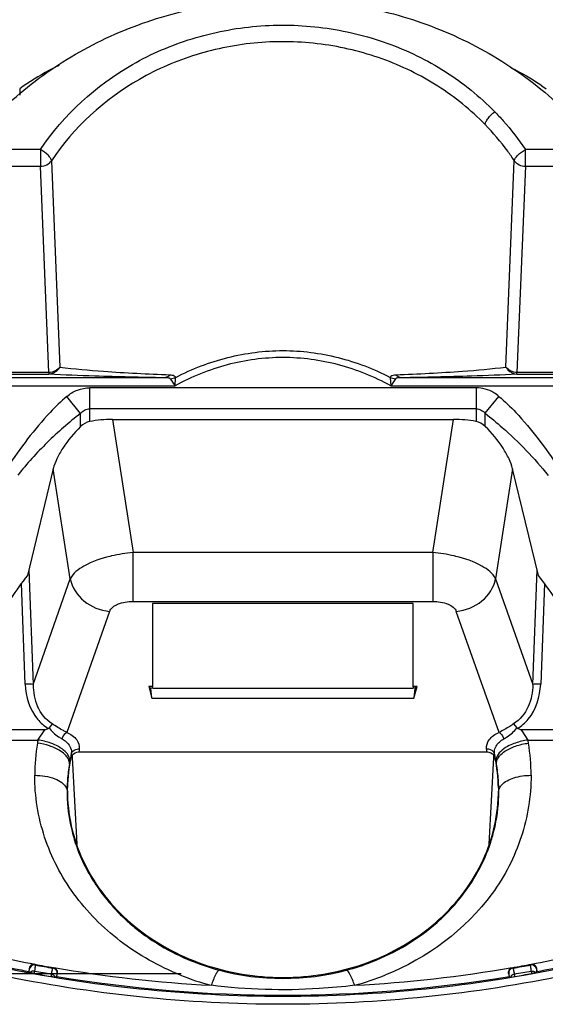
# Model space of a CAD drawing. Header units: inches. Extents: x 0 to 17, y 0 to 11.
# Tile 21 of 104: x 3.266 to 3.521, y 6.978 to 7.457. Entities that reach past the tile are written whole.
import ezdxf

# ---------------------------------------------------------------- set-up
doc = ezdxf.new("R2010")
doc.units = ezdxf.units.IN
doc.header["$LTSCALE"] = 0.935
doc.header["$MEASUREMENT"] = 0
doc.layers.add('1', color=7, linetype='CONTINUOUS')
doc.layers.add('2', color=7, linetype='CONTINUOUS')

msp = doc.modelspace()

# ---------------------------------------------------------------- linework, layer by layer
at = {"layer": '1', "color": 7, "linetype": 'Continuous'}
for p, q in [((3.2657601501, 7.4233666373), (3.2657601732, 7.4201656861)), ((3.2758660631, 7.3937728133), (3.1969826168, 7.3937728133)), ((3.2758660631, 7.3937728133), (3.2758660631, 7.3856553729)), ((3.5118037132, 7.3856553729), (3.5118037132, 7.3937728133)), ((3.5906846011, 7.3937728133), (3.5118037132, 7.3937728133)), ((3.1969826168, 7.3856553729), (3.2758660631, 7.3856553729)), ((3.2799794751, 7.2853827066), (3.2758660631, 7.3856553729)), ((3.2812456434, 7.388340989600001), (3.2853090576, 7.2879935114)), ((3.5023631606, 7.2879948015), (3.5064216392, 7.3883397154)), ((3.5118037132, 7.3856553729), (3.5076903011, 7.2853827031)), ((3.5118037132, 7.3856553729), (3.5906846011, 7.3856553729)), ((3.2799794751, 7.2853827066), (3.1907280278, 7.285382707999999)), ((3.1919627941, 7.2845397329), (3.279979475, 7.2845397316)), ((3.2799794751, 7.2853827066), (3.279979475, 7.2845397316)), ((3.507690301, 7.2845397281), (3.5076903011, 7.2853827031)), ((3.5969405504, 7.2853827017), (3.5076903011, 7.2853827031)), ((3.507690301, 7.2845397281), (3.595705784, 7.284539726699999)), ((3.0884464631, 7.2788668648), (3.3413383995, 7.278866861)), ((3.3361280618, 7.2828032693), (3.0887214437, 7.282803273)), ((3.3413383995, 7.278866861), (3.3416504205, 7.2829847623)), ((3.4460193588, 7.282984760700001), (3.4463313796, 7.278866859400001)), ((3.4486163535, 7.2823407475), (3.4463313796, 7.278866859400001)), ((3.4463313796, 7.278866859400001), (3.6992232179, 7.2788668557)), ((3.6989482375, 7.2828032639), (3.4515417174, 7.2828032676)), ((3.2953690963, 7.2654974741), (3.2887263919, 7.2737499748)), ((3.4877893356, 7.277927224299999), (3.2998788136, 7.2779260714)), ((3.2998788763, 7.261547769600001), (3.2998788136, 7.2779260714)), ((3.4877893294, 7.277927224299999), (3.4877893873, 7.2615488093)), ((3.4922991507, 7.265517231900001), (3.4989423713, 7.2737516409)), ((3.2953687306, 7.2590796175), (3.2953687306, 7.2655059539)), ((3.4877893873, 7.2676985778), (3.2998788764, 7.2676974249)), ((3.4922991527, 7.2590722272), (3.4922991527, 7.2655172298)), ((3.3108773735, 7.2625422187), (3.4767913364, 7.2625430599)), ((3.2820640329, 7.2385501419), (3.2695164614, 7.1866894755)), ((3.5181521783, 7.186691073), (3.5056046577, 7.2385508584)), ((3.2914619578, 7.098120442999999), (3.2913979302, 7.0993121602)), ((3.2937272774, 7.0559834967), (3.2914619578, 7.098120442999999)), ((3.4962088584, 7.098123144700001), (3.4939397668, 7.0559153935)), ((3.4962726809, 7.0993123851), (3.4962087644, 7.098123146)), ((3.2124123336, 6.993078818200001), (3.3442913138, 6.993078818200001))]:
    msp.add_line(p, q, dxfattribs=at)
for centre, radius, start, end in [((3.5365785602, 7.4097758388), 0.2350656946, 212.8284432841, 213.841943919), ((3.4324029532, 7.061012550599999), 0.2057345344, 142.347609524, 146.2082328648), ((3.3546950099, 7.0605882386), 0.2064465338, 33.8013690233, 37.6492262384)]:
    msp.add_arc(centre, radius, start, end, dxfattribs=at)
for centre, major_axis, ratio, start_param, end_param in [((3.3116865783, 7.2465512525), (0.0318377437, -0.0005431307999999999), 0.501974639, 1.6047778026, 1.9592917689), ((3.4759821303, 7.246552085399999), (0.0318377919, 0.0005435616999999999), 0.5019736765, 1.1823097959, 1.5368080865)]:
    msp.add_ellipse(centre, major_axis=major_axis, ratio=ratio, start_param=start_param, end_param=end_param, dxfattribs=at)
for points, knots in [([(3.2539174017, 7.410032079), (3.262670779, 7.4189179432), (3.2822952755, 7.4350247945), (3.3161460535, 7.452956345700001), (3.353337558, 7.464111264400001), (3.3922388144, 7.4681251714), (3.4312066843, 7.464707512), (3.4685963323, 7.4541303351), (3.5027658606, 7.436722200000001), (3.5226824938, 7.4209281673), (3.5315986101, 7.4121811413)], [0, 0, 0, 0, 0.1220845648, 0.2464549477, 0.3726220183, 0.4997740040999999, 0.6269611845, 0.7532290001, 0.8777478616, 1, 1, 1, 1]), ([(3.2758634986, 7.3937740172), (3.287111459, 7.410702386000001), (3.3110454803, 7.4324244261), (3.3494445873, 7.44877853), (3.3810650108, 7.4549389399), (3.41339583, 7.4541609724), (3.444684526, 7.4466993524), (3.4732660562, 7.4328084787), (3.4896684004, 7.4195866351), (3.4968973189, 7.4121827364)], [0, 0, 0, 0, 0.2425257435, 0.3681711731, 0.495646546, 0.6237397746, 0.7512355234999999, 0.8765243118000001, 1, 1, 1, 1]), ([(3.4921910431, 7.4059469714), (3.4852944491, 7.4130275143), (3.4696457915, 7.4256735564), (3.4423680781, 7.4389638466), (3.4125049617, 7.4461031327), (3.381646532, 7.4468474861), (3.3514667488, 7.4409532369), (3.3148103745, 7.4253024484), (3.2919792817, 7.4045222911), (3.2812517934, 7.388337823)], [0, 0, 0, 0, 0.123525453, 0.2488076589, 0.3762573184, 0.50428873, 0.6317127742, 0.7573414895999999, 1, 1, 1, 1]), ([(3.2849723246, 7.4347122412), (3.2833061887, 7.4339045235), (3.2766734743, 7.4305283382), (3.2703146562, 7.4266086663), (3.2657601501, 7.4233666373)], [0, 0, 0, 0, 0.2487988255, 1, 1, 1, 1]), ([(3.5044775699, 7.4338482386), (3.5059855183, 7.4330901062), (3.511990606, 7.4299332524), (3.5177585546, 7.426322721), (3.5219100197, 7.4233671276)], [0, 0, 0, 0, 0.2487952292, 1, 1, 1, 1]), ([(3.4921910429, 7.4059469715), (3.4922450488, 7.4063936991), (3.4926879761, 7.4074413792), (3.4941260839, 7.4096502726), (3.4957060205, 7.4112187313), (3.4968950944, 7.4121809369)], [0, 0, 0, 0, 0.1704447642, 0.4206064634, 1, 1, 1, 1]), ([(3.4968952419, 7.412181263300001), (3.4982867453, 7.4107560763), (3.5036783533, 7.4049771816), (3.5085327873, 7.3986959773), (3.5118038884, 7.3937729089)], [0, 0, 0, 0, 0.2520500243, 1, 1, 1, 1]), ([(3.5064179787, 7.3883378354), (3.5053798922, 7.3899039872), (3.5010595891, 7.3961000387), (3.4961495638, 7.4018828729), (3.4921910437, 7.4059469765)], [0, 0, 0, 0, 0.2487920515, 1, 1, 1, 1]), ([(3.2812518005, 7.388337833), (3.2812009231, 7.3887659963), (3.2806976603, 7.389759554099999), (3.2790237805, 7.3917485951), (3.277207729, 7.3930318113), (3.2758660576, 7.393772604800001)], [0, 0, 0, 0, 0.1655223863, 0.4116565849, 1, 1, 1, 1]), ([(3.5064179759, 7.3883378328), (3.5064683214, 7.3887615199), (3.5069553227, 7.3897625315), (3.5086528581, 7.3917375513), (3.5104582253, 7.3930384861), (3.5118037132, 7.3937728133)], [0, 0, 0, 0, 0.1637396, 0.41175479, 1, 1, 1, 1]), ([(3.2758633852, 7.3856549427), (3.2769221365, 7.385665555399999), (3.279008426, 7.3861380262), (3.2806746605, 7.3875158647), (3.2812456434, 7.388340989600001)], [0, 0, 0, 0, 0.513428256, 1, 1, 1, 1]), ([(3.5064216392, 7.3883397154), (3.506992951, 7.3875157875), (3.5086585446, 7.3861403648), (3.5107429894, 7.3856687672), (3.5118007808, 7.3856581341)], [0, 0, 0, 0, 0.4865998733, 1, 1, 1, 1]), ([(3.3416510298, 7.2829836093), (3.349656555, 7.287169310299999), (3.3666977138, 7.2936727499), (3.3848112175, 7.2960139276), (3.3938348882, 7.2960137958)], [0, 0, 0, 0, 0.5002789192, 1, 1, 1, 1]), ([(3.3938348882, 7.2960137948), (3.4028536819, 7.296013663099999), (3.4209670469, 7.2936740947), (3.4380089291, 7.2871716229), (3.4460187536, 7.282983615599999)], [0, 0, 0, 0, 0.4994509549, 1, 1, 1, 1]), ([(3.2853127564, 7.2879915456), (3.2850713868, 7.287496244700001), (3.2838118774, 7.2857138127), (3.2816010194, 7.284563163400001), (3.2799794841, 7.284539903)], [0, 0, 0, 0, 0.2535954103, 1, 1, 1, 1]), ([(3.2853090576, 7.2879935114), (3.284732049, 7.287190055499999), (3.2830780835, 7.2858545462), (3.2810242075, 7.2853960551), (3.2799821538, 7.2853854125)], [0, 0, 0, 0, 0.4869722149, 1, 1, 1, 1]), ([(3.2853126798, 7.287991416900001), (3.2923774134, 7.2871326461), (3.3102136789, 7.2855683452), (3.3280897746, 7.2846542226), (3.3388620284, 7.284242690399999)], [0, 0, 0, 0, 0.3976530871, 1, 1, 1, 1]), ([(3.4463313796, 7.278866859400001), (3.438346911, 7.283270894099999), (3.4212475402, 7.290193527), (3.3938348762, 7.293859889), (3.3664219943, 7.2901941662), (3.3493228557, 7.283270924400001), (3.3413383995, 7.278866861)], [0, 0, 0, 0, 0.2500255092, 0.5000000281, 0.7499744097, 1, 1, 1, 1]), ([(3.4488076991, 7.2842427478), (3.459619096, 7.2846557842), (3.4774952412, 7.2855704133), (3.4953311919, 7.287137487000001), (3.5023570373, 7.287991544)], [0, 0, 0, 0, 0.6045357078, 1, 1, 1, 1]), ([(3.5023570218, 7.2879915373), (3.5025983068, 7.2874964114), (3.5038584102, 7.285713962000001), (3.5060687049, 7.2845667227), (3.5076902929, 7.284539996)], [0, 0, 0, 0, 0.2535162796, 1, 1, 1, 1]), ([(3.5076932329, 7.285382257), (3.5066502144, 7.285392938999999), (3.5045944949, 7.2858521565), (3.502939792, 7.2871900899), (3.5023631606, 7.2879948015)], [0, 0, 0, 0, 0.513056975, 1, 1, 1, 1]), ([(3.3361275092, 7.282803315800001), (3.3248341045, 7.282992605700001), (3.3061122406, 7.283413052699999), (3.2873985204, 7.284138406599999), (3.2799782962, 7.2845398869)], [0, 0, 0, 0, 0.60316937, 1, 1, 1, 1]), ([(3.338862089, 7.284242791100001), (3.3386773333, 7.2840269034), (3.3379354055, 7.283294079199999), (3.3368897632, 7.282817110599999), (3.3361280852, 7.2828032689)], [0, 0, 0, 0, 0.2716670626, 1, 1, 1, 1]), ([(3.3388620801, 7.284242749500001), (3.3391827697, 7.2842306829), (3.3401662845, 7.284160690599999), (3.3414989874, 7.2836919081), (3.3416504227, 7.282984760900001)], [0, 0, 0, 0, 0.3073627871, 1, 1, 1, 1]), ([(3.4460193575, 7.2829847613), (3.4460741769, 7.2832000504), (3.4464312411, 7.2837431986), (3.447490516, 7.2841351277), (3.448338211, 7.2842288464), (3.4488076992, 7.2842427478)], [0, 0, 0, 0, 0.2059635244, 0.5645467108, 1, 1, 1, 1]), ([(3.4515417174, 7.2828032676), (3.451295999, 7.282807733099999), (3.4502475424, 7.282955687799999), (3.4493271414, 7.2836304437), (3.4488076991, 7.2842427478)], [0, 0, 0, 0, 0.2343432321, 1, 1, 1, 1]), ([(3.5076948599, 7.2845399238), (3.5003153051, 7.2841406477), (3.4816010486, 7.2834139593), (3.4628785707, 7.2829932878), (3.45154384, 7.2828033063)], [0, 0, 0, 0, 0.3946429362, 1, 1, 1, 1]), ([(3.3390534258, 7.282340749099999), (3.3389765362, 7.2824600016), (3.3385934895, 7.2826090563), (3.3376315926, 7.2827758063), (3.3367557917, 7.2827992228), (3.3361280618, 7.2828032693)], [0, 0, 0, 0, 0.141715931, 0.373033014, 1, 1, 1, 1]), ([(3.4515417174, 7.2828032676), (3.4509131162, 7.2827992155), (3.4500368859, 7.2827757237), (3.4490749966, 7.282608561), (3.4486930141, 7.2824596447), (3.4486163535, 7.2823407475)], [0, 0, 0, 0, 0.6278427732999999, 0.858704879, 1, 1, 1, 1]), ([(3.2887263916, 7.2737499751), (3.2858602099, 7.271312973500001), (3.2750427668, 7.260814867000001), (3.2661090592, 7.2485926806), (3.2597835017, 7.23925634)], [0, 0, 0, 0, 0.2501516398, 1, 1, 1, 1]), ([(3.2887263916, 7.2737499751), (3.2902569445, 7.275062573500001), (3.2937962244, 7.2771821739), (3.2978622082, 7.2779260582), (3.2998788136, 7.2779260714)], [0, 0, 0, 0, 0.4999633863, 1, 1, 1, 1]), ([(3.4989423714, 7.273751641), (3.4981720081, 7.2744081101), (3.4949191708, 7.276772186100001), (3.4907938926, 7.277957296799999), (3.4877893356, 7.277927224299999)], [0, 0, 0, 0, 0.2519722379, 1, 1, 1, 1]), ([(3.4989423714, 7.273751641), (3.5017840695, 7.271286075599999), (3.5126545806, 7.2608515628), (3.5215869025, 7.2486108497), (3.5278865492, 7.2392563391)], [0, 0, 0, 0, 0.2501443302, 1, 1, 1, 1]), ([(3.2953687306, 7.2655059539), (3.2897585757, 7.2610440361), (3.2788993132, 7.2516542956), (3.2692349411, 7.2410066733), (3.2648050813, 7.235379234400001)], [0, 0, 0, 0, 0.5002211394, 1, 1, 1, 1]), ([(3.2953691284, 7.2654974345), (3.2959479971, 7.2661125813), (3.2972969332, 7.2672089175), (3.2990160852, 7.2676962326), (3.2998788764, 7.2676974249)], [0, 0, 0, 0, 0.4946980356, 1, 1, 1, 1]), ([(3.4877894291, 7.2676985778), (3.4886502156, 7.2676972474), (3.4903671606, 7.2672189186), (3.4917187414, 7.2661296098), (3.4922991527, 7.2655172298)], [0, 0, 0, 0, 0.5050025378, 1, 1, 1, 1]), ([(3.4922958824, 7.265513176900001), (3.4951052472, 7.2632776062), (3.5060932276, 7.2540758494), (3.5161546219, 7.2437301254), (3.5228613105, 7.235338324)], [0, 0, 0, 0, 0.2504951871, 1, 1, 1, 1]), ([(3.2953691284, 7.259071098), (3.2921397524, 7.2558802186), (3.2879148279, 7.2508050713), (3.2838299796, 7.2436526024), (3.2824740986, 7.2401941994), (3.2820640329, 7.2385501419)], [0, 0, 0, 0, 0.55189406, 0.7940161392, 1, 1, 1, 1]), ([(3.5056046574, 7.2385508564), (3.5051938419, 7.2401977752), (3.5038304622, 7.2436619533), (3.4997295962, 7.250828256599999), (3.4954912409, 7.2559150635), (3.4922510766, 7.2591128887)], [0, 0, 0, 0, 0.2058349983, 0.4479430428, 1, 1, 1, 1])]:
    msp.add_open_spline(points, degree=3, knots=knots, dxfattribs=at)
for points in [[(3.3390534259, 7.282340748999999), (3.3399439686, 7.2823896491), (3.3408393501, 7.282613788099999), (3.3416504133, 7.2829847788)], [(3.4460193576, 7.2829847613), (3.4468295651, 7.2826119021), (3.4477258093, 7.2823896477), (3.4486163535, 7.2823407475)], [(3.2998788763, 7.261547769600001), (3.2981933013, 7.261231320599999), (3.2965884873, 7.260277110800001), (3.2953691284, 7.259071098)], [(3.4922510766, 7.2591128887), (3.4910454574, 7.2603035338), (3.489454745, 7.2612361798), (3.4877893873, 7.2615488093)]]:
    msp.add_open_spline(points, degree=3, dxfattribs=at)
at = {"layer": '2', "color": 7, "linetype": 'Continuous'}
for p, q in [((3.3108773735, 7.2625422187), (3.3209194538, 7.1977793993)), ((3.4667491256, 7.1977793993), (3.4767913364, 7.2625430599)), ((3.2903731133, 7.1849636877), (3.2820640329, 7.2385501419)), ((3.5056046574, 7.2385508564), (3.4972954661, 7.1849636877)), ((3.3209194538, 7.1739989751), (3.3209194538, 7.1977793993)), ((3.4667491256, 7.1977793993), (3.3209194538, 7.1977793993)), ((3.4667491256, 7.1977793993), (3.4667491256, 7.1739989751)), ((3.2701454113, 7.1893439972), (3.2722487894, 7.133569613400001)), ((3.51541979, 7.133569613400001), (3.5175232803, 7.1893469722)), ((3.2684304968, 7.1337851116), (3.2665824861, 7.1827880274)), ((3.2722487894, 7.133569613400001), (3.2903731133, 7.1849636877)), ((3.4972954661, 7.1849636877), (3.51541979, 7.133569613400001)), ((3.521086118, 7.182789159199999), (3.5192380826, 7.1337851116)), ((3.3209194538, 7.1739989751), (3.4667491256, 7.1739989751)), ((3.3094645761, 7.169193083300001), (3.2887034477, 7.1103219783)), ((3.3304534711, 7.1729904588), (3.3304534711, 7.1326250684)), ((3.4572151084, 7.1729904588), (3.3304534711, 7.1729904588)), ((3.4572151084, 7.1326250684), (3.4572151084, 7.1729904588)), ((3.4989694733, 7.1103096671), (3.4782040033, 7.169193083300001)), ((3.3285451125, 7.1326250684), (3.3301330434, 7.1269240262)), ((3.3296248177, 7.1317006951), (3.3285451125, 7.1326250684)), ((3.3304534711, 7.1326250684), (3.3285451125, 7.1326250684)), ((3.3301330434, 7.1269240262), (3.3296248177, 7.1317006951)), ((3.3304534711, 7.1326250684), (3.3299894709, 7.1318822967)), ((3.3304534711, 7.131875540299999), (3.4572151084, 7.131875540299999)), ((3.4591234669, 7.1326250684), (3.4572151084, 7.1326250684)), ((3.4576791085, 7.1318822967), (3.4572151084, 7.1326250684)), ((3.457535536, 7.1269240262), (3.4591234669, 7.1326250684)), ((3.4580437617, 7.1317006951), (3.457535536, 7.1269240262)), ((3.4591234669, 7.1326250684), (3.4580437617, 7.1317006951)), ((3.3301330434, 7.1269240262), (3.457535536, 7.1269240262)), ((3.2780141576, 7.1115145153), (3.1749366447, 7.1115145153)), ((3.2746316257, 7.1066356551), (3.2780141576, 7.1115145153)), ((3.2816440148, 7.1145507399), (3.2800439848, 7.1125601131)), ((3.5060251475, 7.1145510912), (3.5076253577, 7.1125603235)), ((3.5096566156, 7.1115145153), (3.5079784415, 7.1122721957)), ((3.6127319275, 7.1115145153), (3.5096566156, 7.1115145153)), ((3.1749366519, 7.1066356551), (3.2746316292, 7.1066356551)), ((3.5103383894, 7.110572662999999), (3.5130388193, 7.1066356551)), ((3.5130388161, 7.1066356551), (3.6127319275, 7.1066356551)), ((3.2930168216, 7.1020778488), (3.2942951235, 7.102357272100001)), ((3.2908342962, 7.0993583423), (3.2908956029, 7.0997692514)), ((3.2945399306, 7.100884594), (3.4931306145, 7.100884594)), ((3.4960618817, 7.1011176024), (3.4967751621, 7.0997685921)), ((3.4976478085, 7.0977651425), (3.4975066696, 7.096221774)), ((3.4980292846, 7.098753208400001), (3.4976478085, 7.0977651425)), ((3.2884723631, 7.0831681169), (3.2887970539, 7.081909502)), ((3.2889817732, 7.081946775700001), (3.2890059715, 7.083506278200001)), ((3.4986749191, 7.083450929), (3.4986812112, 7.081777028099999)), ((3.2887975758, 7.0819095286), (3.2889814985, 7.0819132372)), ((3.4986906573, 7.081912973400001), (3.4988729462, 7.081909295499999)), ((3.2732642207, 6.9972313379), (3.2728371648, 6.997266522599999)), ((3.2732642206, 6.997231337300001), (3.2730632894, 6.997520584)), ((3.2822844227, 6.9958733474), (3.2820157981, 6.9956840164)), ((3.5056544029, 6.9956830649), (3.5053856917, 6.9958722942)), ((3.5148332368, 6.997265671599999), (3.5144059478, 6.9972304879)), ((3.5146082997, 6.9975219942), (3.5144059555, 6.9972304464)), ((3.2703383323, 6.9955688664), (3.2701582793, 6.9941008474)), ((3.2701582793, 6.9941008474), (3.2704502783, 6.993678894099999)), ((3.2705113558, 6.9953197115), (3.2703383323, 6.9955688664)), ((3.2708216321, 6.9935046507), (3.2704455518, 6.9936588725)), ((3.2704504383, 6.9936791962), (3.2705112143, 6.9953183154)), ((3.2724210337, 6.9931466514), (3.2708264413, 6.993524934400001)), ((3.2728999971, 6.9930682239), (3.2730460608, 6.994278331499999)), ((3.2812079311, 6.9928353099), (3.2809301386, 6.991648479)), ((3.2830346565, 6.9913664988), (3.2809301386, 6.991648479)), ((3.2834334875, 6.9913553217), (3.2830273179, 6.9913398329)), ((3.2839458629, 6.992942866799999), (3.283440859, 6.9913824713)), ((3.2834409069, 6.991382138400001), (3.2838316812, 6.991658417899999)), ((3.2838316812, 6.991658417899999), (3.2841654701, 6.9930987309)), ((3.2841654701, 6.9930987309), (3.2839462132, 6.9929442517)), ((3.5037240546, 6.9929428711), (3.5035047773, 6.9930973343)), ((3.5035047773, 6.9930973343), (3.5038386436, 6.9916575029)), ((3.5042295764, 6.991381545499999), (3.5037243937, 6.9929415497)), ((3.5038386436, 6.9916575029), (3.5042295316, 6.9913811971)), ((3.5046432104, 6.991339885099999), (3.5042368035, 6.9913553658)), ((3.5046360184, 6.991365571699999), (3.5067407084, 6.991647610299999)), ((3.5067407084, 6.991647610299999), (3.5064627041, 6.992834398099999)), ((3.5146245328, 6.994277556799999), (3.5147708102, 6.9930674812)), ((3.5168441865, 6.9935242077), (3.5152553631, 6.9931453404)), ((3.5172247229, 6.9936588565), (3.5168488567, 6.9935047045)), ((3.5173317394, 6.9955684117), (3.5171587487, 6.9953192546)), ((3.5171588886, 6.995317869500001), (3.5172199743, 6.9936784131)), ((3.5172201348, 6.9936781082), (3.5175121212, 6.9941001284)), ((3.5175121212, 6.9941001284), (3.5173317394, 6.9955684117))]:
    msp.add_line(p, q, dxfattribs=at)
for points in [[(3.279693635, 7.1122663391), (3.2798265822, 7.1123413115), (3.2799450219, 7.112440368), (3.2800441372, 7.1125595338)], [(3.5076253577, 7.1125603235), (3.507723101, 7.112442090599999), (3.5078416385, 7.1123430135), (3.5079759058, 7.1122669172)], [(3.2730632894, 6.997520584), (3.2729202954, 6.997542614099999), (3.2727776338, 6.997555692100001), (3.2726258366, 6.9975599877)], [(3.2728999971, 6.9930682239), (3.2727575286, 6.993093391), (3.272623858, 6.9931159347), (3.2724210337, 6.9931466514)], [(3.2841654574, 6.993098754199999), (3.2841842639, 6.9932037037), (3.2841985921, 6.993311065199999), (3.2842120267, 6.9934999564)], [(3.5034581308, 6.9934986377), (3.5034716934, 6.993308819), (3.5034860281, 6.9932017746), (3.5035047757, 6.9930973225)], [(3.5152553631, 6.9931453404), (3.5150469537, 6.9931147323), (3.5149132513, 6.9930925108), (3.5147708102, 6.9930674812)]]:
    msp.add_lwpolyline(points, dxfattribs=at)
for centre, radius, start, end in [((3.3271289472, 7.1236143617), 0.0744245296, 94.78594674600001, 102.9323692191), ((3.4605408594, 7.1236217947), 0.0744170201, 77.0752993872, 85.2145173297), ((3.325828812, 7.1295394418), 0.0683587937, 102.9817204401, 103.6924948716), ((3.4618351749, 7.1295219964), 0.0683768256, 76.3072429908, 77.0265511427), ((3.3333513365, 7.1299092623), 0.0038980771, 149.591891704, 151.1841908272), ((3.4543172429, 7.1299092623), 0.0038980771, 28.8158091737, 30.4081082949), ((3.2300513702, 7.2212449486), 0.1197526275, 293.6099659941, 294.4903570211), ((3.6215284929, 7.1917798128), 0.1376874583, 215.6585009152, 216.1423418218), ((3.3685623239, 7.0893527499), 0.0955074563, 169.5743935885, 170.1369938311), ((3.4191277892, 7.0893606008), 0.0954866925, 9.8667775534, 10.4231088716), ((3.3686044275, 7.0893914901), 0.09554365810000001, 170.5257604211, 179.9551788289), ((3.3684987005, 7.0893638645), 0.09544286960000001, 170.1370251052, 170.4989293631), ((3.2946160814, 7.0979227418), 0.0044461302, 88.33114597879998, 94.1396767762), ((3.3691465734, 7.091291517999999), 0.0752208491, 171.5330167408, 172.6730757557), ((3.4185110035, 7.0912924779), 0.0752335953, 8.0846367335, 8.4648799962), ((3.4185912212, 7.0913038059), 0.0751525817, 7.324171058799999, 8.0846870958), ((3.4191874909, 7.0893710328), 0.0954260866, 9.4979650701, 9.8667491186), ((3.4190391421, 7.0893926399), 0.09556990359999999, 0.0439528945, 9.470487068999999), ((3.368028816, 7.0818868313), 0.0790480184, 168.1812550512, 178.8258317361), ((3.3894993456, 7.0775228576), 0.1010804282, 167.9724563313, 169.3397906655), ((3.3897227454, 7.0774755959), 0.1013087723, 167.5105131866, 167.9726419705), ((3.3691547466, 7.087882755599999), 0.0791566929, 171.6642818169, 172.5972112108), ((3.3892461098, 7.077580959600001), 0.10082063, 167.286999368, 167.5103955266), ((3.2855922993, 7.1006027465), 0.0053683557, 351.0612083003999, 0.09724624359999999), ((3.4185070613, 7.0878844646), 0.0791651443, 7.811579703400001, 8.6342431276), ((3.3973373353, 7.0774083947), 0.1019207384, 11.308496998, 12.6731069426), ((3.4185880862, 7.087895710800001), 0.0790833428, 7.4001446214, 7.8114859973), ((3.4192114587, 7.0818331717), 0.0794799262, 1.1662952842, 11.795147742), ((3.3971085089, 7.077363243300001), 0.1021539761, 10.6383298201, 11.3081626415), ((3.3679543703, 7.081581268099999), 0.0791562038, 170.2726413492, 173.0504524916), ((3.3685197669, 7.081484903), 0.07972976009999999, 169.9650585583, 170.2729742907), ((3.3685819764, 7.081473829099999), 0.0797929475, 169.3493496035, 169.965012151), ((3.4191279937, 7.0814853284), 0.0797519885, 9.724011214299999, 10.6482134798), ((3.4197198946, 7.0815864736), 0.0791515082, 6.936070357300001, 9.7242184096), ((3.3686995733, 7.0815286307), 0.0799032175, 175.8264598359, 178.5744281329), ((3.3680368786, 7.081574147), 0.0792389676, 173.0525598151, 175.8244108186), ((3.4196102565, 7.0815760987), 0.0792615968, 4.1527611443, 6.933944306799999), ((3.4189172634, 7.0815286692), 0.07995620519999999, 1.3945586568, 4.1506982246), ((3.3694952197, 7.0815062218), 0.0806991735, 178.5725934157, 179.713659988), ((3.4181073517, 7.081506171), 0.08076642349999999, 0.2859720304, 1.3965198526), ((3.3682913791, 7.0815983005), 0.0794949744, 179.7756909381, 182.7053681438), ((3.3685099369, 7.0816246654), 0.07971453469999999, 182.7168823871, 194.1860316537), ((3.366762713, 7.0819509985), 0.07778094, 180.0031106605, 182.9911031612), ((3.4190221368, 7.081642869), 0.0798529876, 344.4541482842, 357.2849490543), ((3.4215995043, 7.0817808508), 0.0770923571, 357.1064584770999, 359.9970628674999), ((3.4194184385, 7.0815974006), 0.07945498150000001, 357.304163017, 0.2249130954), ((3.3683515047, 7.0816134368), 0.079558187, 194.2061540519, 197.1271678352), ((3.3712171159, 7.0825677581), 0.0825777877, 197.1744160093, 206.0756735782), ((3.4192535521, 7.0816110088), 0.0796215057, 341.9296119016, 344.4316053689), ((3.3742133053, 7.0839849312), 0.0858919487, 206.0462735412, 209.4879145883), ((3.3759805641, 7.0849885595), 0.0879243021, 209.4903272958, 213.31188146), ((3.3770687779, 7.085690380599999), 0.0892191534, 213.3047303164, 213.9829814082), ((3.3780154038, 7.086338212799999), 0.090366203, 213.9880990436, 216.952202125), ((3.3796750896, 7.0875916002), 0.0924459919, 216.9546260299, 220.2614049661), ((3.3827963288, 7.09030664), 0.0965825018, 220.2938402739, 228.0883291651), ((3.404867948, 7.0903442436), 0.09662005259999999, 311.4661729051, 314.6375187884), ((3.3845070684, 7.092136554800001), 0.09908703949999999, 228.0589914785, 229.3963973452), ((3.385013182, 7.0927314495), 0.0998680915, 229.3980689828, 232.1503771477), ((3.3935860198, 7.641828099), 0.6553785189, 257.8072684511, 259.4054104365), ((3.3940299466, 7.6419157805), 0.6554745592, 280.6165830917, 282.195779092), ((3.39358473, 7.6457661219), 0.6632508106, 257.9543176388, 259.2750492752), ((3.394797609, 7.650323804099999), 0.664004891, 259.437161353, 260.2451692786), ((3.3944264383, 7.657010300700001), 0.6708118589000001, 259.5940700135, 260.3532367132), ((3.3943337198, 7.6459658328), 0.6595813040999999, 260.2209826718, 266.9227724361), ((3.3933945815, 7.6454038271), 0.6590156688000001, 273.0746046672, 279.7822036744), ((3.3903145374, 7.6645523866), 0.6784610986, 279.7640224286, 280.5730456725), ((3.3933801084, 7.656176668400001), 0.6699681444, 279.6471977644, 280.4073188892), ((3.3940259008, 7.6458793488), 0.6633742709, 280.7281876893, 282.0487111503), ((3.3921989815, 7.644405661), 0.6621726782, 259.6207382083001, 260.3263638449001), ((3.3943036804, 7.656309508), 0.6730442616, 259.6207624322, 260.3263358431), ((3.3938407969, 7.651435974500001), 0.6688850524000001, 260.5338127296, 279.4652356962), ((3.3926549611, 7.1138271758), 0.1309126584, 248.1525697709, 255.0696537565), ((3.3937583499, 7.1164281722), 0.1337509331, 285.1625077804, 291.9535880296), ((3.3935287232, 7.6553291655), 0.6720516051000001, 279.67410045, 280.3807146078), ((3.395450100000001, 7.6444635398), 0.662234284, 279.6746379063, 280.3801964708)]:
    msp.add_arc(centre, radius, start, end, dxfattribs=at)
for points, knots in [([(3.3096475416, 7.1959554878), (3.3052816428, 7.194891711), (3.2982222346, 7.1925257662), (3.2916355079, 7.1877317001), (3.2903731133, 7.1849636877)], [0, 0, 0, 0, 0.5962946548, 1, 1, 1, 1]), ([(3.4972954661, 7.1849636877), (3.4960330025, 7.1877316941), (3.4894463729, 7.1925258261), (3.4823868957, 7.1948916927), (3.4780210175, 7.1959554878)], [0, 0, 0, 0, 0.403708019, 1, 1, 1, 1]), ([(3.2903731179, 7.184963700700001), (3.2911833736, 7.1808513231), (3.2963841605, 7.1729394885), (3.3049986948, 7.169620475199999), (3.3094645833, 7.169193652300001)], [0, 0, 0, 0, 0.4830139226, 1, 1, 1, 1]), ([(3.4782039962, 7.169193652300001), (3.4826698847, 7.169620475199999), (3.4912844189, 7.1729394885), (3.4964852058, 7.1808513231), (3.4972954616, 7.184963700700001)], [0, 0, 0, 0, 0.5169860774, 1, 1, 1, 1]), ([(3.3094645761, 7.169193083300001), (3.310055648, 7.1708432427), (3.3141636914, 7.17348267), (3.3183830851, 7.1739905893), (3.3209194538, 7.1739989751)], [0, 0, 0, 0, 0.408659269, 1, 1, 1, 1]), ([(3.4667491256, 7.1739989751), (3.4692852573, 7.173995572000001), (3.4735131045, 7.173484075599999), (3.4776010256, 7.1708391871), (3.4782040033, 7.169193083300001)], [0, 0, 0, 0, 0.5912837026, 1, 1, 1, 1]), ([(3.2722487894, 7.133569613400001), (3.2718194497, 7.1337606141), (3.270494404, 7.133776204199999), (3.2692378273, 7.133815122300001), (3.2684304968, 7.1337851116)], [0, 0, 0, 0, 0.3677490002, 1, 1, 1, 1]), ([(3.51541979, 7.133569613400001), (3.5153622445, 7.1299238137), (3.5140663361, 7.122532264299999), (3.5091437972, 7.1164528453), (3.5060251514, 7.1145510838)], [0, 0, 0, 0, 0.4995543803, 1, 1, 1, 1]), ([(3.5192380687, 7.1337851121), (3.5184307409, 7.133815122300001), (3.5171741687, 7.133776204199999), (3.5158491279, 7.133760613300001), (3.51541979, 7.133569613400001)], [0, 0, 0, 0, 0.632251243, 1, 1, 1, 1]), ([(3.2800439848, 7.1125601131), (3.2812678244, 7.110840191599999), (3.2833958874, 7.1089465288), (3.2857665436, 7.1075454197), (3.2863237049, 7.1072139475)], [0, 0, 0, 0, 0.7650388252, 1, 1, 1, 1]), ([(3.2887034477, 7.1103219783), (3.28815118, 7.1106167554), (3.285718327, 7.1118823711), (3.2833321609, 7.1132713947), (3.281644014, 7.1145507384)], [0, 0, 0, 0, 0.2281254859, 1, 1, 1, 1]), ([(3.5060251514, 7.1145510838), (3.5054448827, 7.1141080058), (3.5032145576, 7.112497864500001), (3.5007459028, 7.1112676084), (3.4989654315, 7.110321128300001)], [0, 0, 0, 0, 0.2658254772, 1, 1, 1, 1]), ([(3.5013455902, 7.1072130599), (3.5019027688, 7.107544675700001), (3.5042735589, 7.108946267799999), (3.5064016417, 7.110840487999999), (3.5076253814, 7.112560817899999)], [0, 0, 0, 0, 0.2349622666, 1, 1, 1, 1]), ([(3.2887034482, 7.110321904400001), (3.2884484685, 7.1101829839), (3.2873759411, 7.109395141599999), (3.2866527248, 7.1081908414), (3.2863237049, 7.1072139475)], [0, 0, 0, 0, 0.219779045, 1, 1, 1, 1]), ([(3.2863237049, 7.1072139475), (3.2870381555, 7.1068138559), (3.2893070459, 7.105282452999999), (3.2909578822, 7.1025501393), (3.2909606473, 7.100611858)], [0, 0, 0, 0, 0.2969928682, 1, 1, 1, 1]), ([(3.2887035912, 7.1103219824), (3.2905273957, 7.109471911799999), (3.2936556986, 7.1075521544), (3.2949659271, 7.1038457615), (3.2947458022, 7.1023669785)], [0, 0, 0, 0, 0.5737194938, 1, 1, 1, 1]), ([(3.4929250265, 7.102367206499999), (3.4927372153, 7.1038506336), (3.4939821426, 7.107552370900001), (3.4971417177, 7.1094704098), (3.4989694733, 7.1103096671)], [0, 0, 0, 0, 0.4264279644, 1, 1, 1, 1]), ([(3.4969646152, 7.1022914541), (3.4971097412, 7.102760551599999), (3.4980341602, 7.1048075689), (3.4998440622, 7.106343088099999), (3.5013455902, 7.1072130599)], [0, 0, 0, 0, 0.2205521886, 1, 1, 1, 1]), ([(3.4989654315, 7.110321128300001), (3.4992216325, 7.1101837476), (3.5002684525, 7.1093626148), (3.5010171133, 7.1081882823), (3.5013455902, 7.1072130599)], [0, 0, 0, 0, 0.2202740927, 1, 1, 1, 1]), ([(3.2892465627, 7.0994360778), (3.2888655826, 7.1000159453), (3.2866206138, 7.1025794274), (3.2834708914, 7.104165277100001), (3.2809489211, 7.1050844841)], [0, 0, 0, 0, 0.2053896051, 1, 1, 1, 1]), ([(3.2889939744, 7.098058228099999), (3.2888067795, 7.098345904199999), (3.2878678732, 7.0995995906), (3.2866365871, 7.1006148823), (3.285615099, 7.101281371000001)], [0, 0, 0, 0, 0.2196027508, 1, 1, 1, 1]), ([(3.5069929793, 7.1051820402), (3.5059523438, 7.104814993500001), (3.5025720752, 7.1033897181), (3.4991943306, 7.1010906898), (3.4980292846, 7.098753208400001)], [0, 0, 0, 0, 0.2970146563, 1, 1, 1, 1]), ([(3.2899361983, 7.0949554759), (3.2900022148, 7.095732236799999), (3.289703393, 7.0968532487), (3.2891639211, 7.0977970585), (3.2889939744, 7.098058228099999)], [0, 0, 0, 0, 0.7144359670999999, 1, 1, 1, 1]), ([(3.2901636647, 7.0962210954), (3.2901887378, 7.0964689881), (3.2901915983, 7.0976026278), (3.289728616, 7.0987023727), (3.2892465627, 7.0994360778)], [0, 0, 0, 0, 0.2210701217, 1, 1, 1, 1]), ([(3.4977341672, 7.094955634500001), (3.4977131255, 7.095203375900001), (3.4977277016, 7.096332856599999), (3.4982028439, 7.0974221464), (3.4986922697, 7.0981468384)], [0, 0, 0, 0, 0.2213786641, 1, 1, 1, 1]), ([(3.4986922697, 7.0981468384), (3.4988736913, 7.0984154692), (3.4997755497, 7.0995759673), (3.5009267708, 7.100525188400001), (3.501875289, 7.1011619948)], [0, 0, 0, 0, 0.2210228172, 1, 1, 1, 1]), ([(3.343937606, 6.9923169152), (3.3335538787, 6.996478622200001), (3.3141236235, 7.0073291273), (3.2911018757, 7.0305944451), (3.2764076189, 7.0587040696), (3.2730617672, 7.0793352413), (3.2730617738, 7.0894662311)], [0, 0, 0, 0, 0.2637170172, 0.5171743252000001, 0.7611698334, 1, 1, 1, 1]), ([(3.2730617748, 7.0894662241), (3.2763907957, 7.0894662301), (3.2820419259, 7.0887507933), (3.287523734, 7.0853755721), (3.2884723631, 7.0831681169)], [0, 0, 0, 0, 0.5808109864, 1, 1, 1, 1]), ([(3.5146080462, 7.089465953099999), (3.5145395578, 7.0793602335), (3.511265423, 7.0587577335), (3.4915954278, 7.0207964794), (3.4639150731, 7.0005047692), (3.4437618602, 6.992375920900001)], [0, 0, 0, 0, 0.2395765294, 0.4848378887, 1, 1, 1, 1]), ([(3.5001905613, 7.084713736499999), (3.5017031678, 7.086462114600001), (3.506640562, 7.088811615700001), (3.511765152, 7.0894659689), (3.5146080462, 7.0894659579)], [0, 0, 0, 0, 0.448493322, 1, 1, 1, 1]), ([(3.4988727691, 7.0819092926), (3.4989328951, 7.0826546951), (3.4993640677, 7.083668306), (3.4999981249, 7.0844913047), (3.5001905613, 7.084713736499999)], [0, 0, 0, 0, 0.7177185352, 1, 1, 1, 1]), ([(3.289087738, 7.0778923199), (3.2896917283, 7.066322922), (3.2963884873, 7.0426802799), (3.3204272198, 7.0140677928), (3.3545183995, 6.9954284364), (3.393847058, 6.9889771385), (3.433176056, 6.9954265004), (3.4672685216, 7.014065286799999), (3.4913080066, 7.0426724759), (3.4980093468, 7.066319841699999), (3.498593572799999, 7.0778892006)], [0, 0, 0, 0, 0.1167025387, 0.2385923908, 0.3671062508, 0.5000036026, 0.6329012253, 0.7614160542, 0.8833080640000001, 1, 1, 1, 1]), ([(3.4727550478, 7.021592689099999), (3.4753292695, 7.0241350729), (3.4847135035, 7.0345018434), (3.4917345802, 7.0470646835), (3.4949478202, 7.0569136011)], [0, 0, 0, 0, 0.258841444, 1, 1, 1, 1]), ([(3.4247677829, 6.9946944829), (3.428918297, 6.9958007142), (3.4447953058, 7.0009791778), (3.4595576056, 7.0097314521), (3.4688475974, 7.017942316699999)], [0, 0, 0, 0, 0.2573041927, 1, 1, 1, 1]), ([(3.3237350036, 7.0138732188), (3.3265513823, 7.0116845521), (3.3385455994, 7.003349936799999), (3.3522476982, 6.997534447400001), (3.362899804, 6.9946942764)], [0, 0, 0, 0, 0.2444527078, 1, 1, 1, 1]), ([(3.2551699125, 6.996485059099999), (3.3006119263, 6.986896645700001), (3.3938051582, 6.977226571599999), (3.4870029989, 6.9868825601), (3.5325007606, 6.9964848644)], [0, 0, 0, 0, 0.4996911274, 1, 1, 1, 1]), ([(3.2726258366, 6.9975599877), (3.2722983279, 6.9975585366), (3.2712234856, 6.997337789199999), (3.2704488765, 6.9963001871), (3.2703383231, 6.9955688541)], [0, 0, 0, 0, 0.3069022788, 1, 1, 1, 1]), ([(3.2732654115, 6.9972311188), (3.2734186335, 6.9970003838), (3.2731121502, 6.995905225), (3.2731348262, 6.9949840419), (3.2730478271, 6.994278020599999)], [0, 0, 0, 0, 0.2802442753, 1, 1, 1, 1]), ([(3.2842120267, 6.9934999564), (3.2842193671, 6.993728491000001), (3.2841150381, 6.994796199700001), (3.283107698, 6.9957321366), (3.2822844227, 6.9958733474)], [0, 0, 0, 0, 0.2149089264, 1, 1, 1, 1]), ([(3.5053856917, 6.9958722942), (3.5050710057, 6.9958183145), (3.5040377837, 6.9954290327), (3.5034337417, 6.9942550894), (3.5034581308, 6.9934986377)], [0, 0, 0, 0, 0.2966955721, 1, 1, 1, 1]), ([(3.514622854, 6.99427726), (3.514535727, 6.9949833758), (3.514558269, 6.9959045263), (3.5142516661, 6.9969996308), (3.5144047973, 6.9972302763)], [0, 0, 0, 0, 0.7198776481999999, 1, 1, 1, 1]), ([(3.5173317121, 6.9955684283), (3.517253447, 6.9960855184), (3.5166621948, 6.997265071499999), (3.5152861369, 6.9976479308), (3.5146082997, 6.9975219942)], [0, 0, 0, 0, 0.4313530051, 1, 1, 1, 1]), ([(3.5325030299, 6.9924514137), (3.4869956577, 6.9829062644), (3.3938053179, 6.9733093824), (3.3006195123, 6.9829202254), (3.2551676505, 6.992451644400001)], [0, 0, 0, 0, 0.5003074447, 1, 1, 1, 1]), ([(3.2812061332, 6.9928356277), (3.2813663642, 6.993527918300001), (3.2817036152, 6.9943855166), (3.2817908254, 6.995519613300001), (3.2820145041, 6.995684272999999)], [0, 0, 0, 0, 0.7189737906, 1, 1, 1, 1]), ([(3.2839460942, 6.9929442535), (3.2840454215, 6.993541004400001), (3.2837729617, 6.9948695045), (3.2826122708, 6.9955826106), (3.2820158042, 6.9956840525)], [0, 0, 0, 0, 0.4999708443, 1, 1, 1, 1]), ([(3.3628984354, 6.994689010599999), (3.3626106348, 6.9946961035), (3.3618998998, 6.9939655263), (3.3605373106, 6.9916301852), (3.3595805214, 6.989176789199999), (3.3589260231, 6.9873341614)], [0, 0, 0, 0, 0.1016477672, 0.3095805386, 1, 1, 1, 1]), ([(3.4287419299, 6.987333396), (3.4280874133, 6.9891760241), (3.4271305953, 6.991629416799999), (3.4257679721, 6.9939647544), (3.4250572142, 6.9946953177), (3.4247694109, 6.9946882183)], [0, 0, 0, 0, 0.6904189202, 0.8983516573, 1, 1, 1, 1]), ([(3.5056544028, 6.9956830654), (3.5050578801, 6.995581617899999), (3.5038970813, 6.9948683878), (3.5036247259, 6.993539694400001), (3.5037241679, 6.992942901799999)], [0, 0, 0, 0, 0.500027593, 1, 1, 1, 1]), ([(3.5056557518, 6.995683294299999), (3.5058787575, 6.9955191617), (3.5059666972, 6.9943853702), (3.5063040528, 6.9935278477), (3.5064645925, 6.9928347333)], [0, 0, 0, 0, 0.2801566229, 1, 1, 1, 1]), ([(3.4287407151, 6.9873407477), (3.4230005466, 6.9866291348), (3.399791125, 6.9844701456), (3.3763141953, 6.985185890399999), (3.358927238, 6.987341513)], [0, 0, 0, 0, 0.248200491, 1, 1, 1, 1])]:
    msp.add_open_spline(points, degree=3, knots=knots, dxfattribs=at)
for points in [[(3.2684304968, 7.1337851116), (3.2687285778, 7.1277813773), (3.2705940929, 7.1213896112), (3.274466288, 7.1167918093)], [(3.2722487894, 7.133569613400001), (3.2723057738, 7.1299657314), (3.273001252, 7.1262814), (3.274458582, 7.122984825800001)], [(3.5132022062, 7.1167920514), (3.5170759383, 7.1213884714), (3.5189392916, 7.127781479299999), (3.5192380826, 7.1337851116)], [(3.281644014, 7.1145507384), (3.2784680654, 7.116435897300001), (3.2759576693, 7.1196094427), (3.274458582, 7.122984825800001)], [(3.274466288, 7.1167918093), (3.2759422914, 7.1150217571), (3.2777154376, 7.1134488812), (3.279693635, 7.1122663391)], [(3.5079759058, 7.1122669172), (3.5099532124, 7.1134502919), (3.5117273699, 7.1150214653), (3.5132022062, 7.1167920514)], [(3.2809489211, 7.1050844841), (3.2789117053, 7.105827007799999), (3.2767795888, 7.1063392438), (3.2746316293, 7.1066356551)], [(3.513038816, 7.1066356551), (3.5109855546, 7.1063523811), (3.508947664, 7.1058714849), (3.5069929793, 7.1051820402)], [(3.2802233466, 7.103781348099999), (3.2783217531, 7.1044104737), (3.2763524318, 7.1048687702), (3.2743650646, 7.105118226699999)], [(3.285615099, 7.101281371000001), (3.2839559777, 7.1023638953), (3.282104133, 7.1031591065), (3.2802233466, 7.103781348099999)], [(3.2908954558, 7.0997686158), (3.2911316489, 7.1007868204), (3.292040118, 7.101705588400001), (3.2930168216, 7.1020778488)], [(3.4929250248, 7.1023670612), (3.4940500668, 7.1023996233), (3.4953172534, 7.1019615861), (3.4960618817, 7.1011176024)], [(3.4967751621, 7.099768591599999), (3.4966432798, 7.1006015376), (3.4967153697, 7.1014858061), (3.4969646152, 7.1022914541)], [(3.501875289, 7.1011619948), (3.5034539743, 7.1022218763), (3.5052115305, 7.1030265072), (3.5070061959, 7.1036548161)], [(3.5070061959, 7.1036548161), (3.5090407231, 7.1043671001), (3.5111665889, 7.1048491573), (3.5133054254, 7.1051175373)], [(3.2906565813, 7.098077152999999), (3.2907445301, 7.098498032), (3.2909232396, 7.0989780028), (3.2912914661, 7.0992000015)], [(3.2912094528, 7.0993020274), (3.2919339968, 7.1002948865), (3.2933108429, 7.1008758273), (3.2945399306, 7.100884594)], [(3.4931306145, 7.100884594), (3.4943599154, 7.100875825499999), (3.4957372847, 7.100295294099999), (3.4964618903, 7.099302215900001)], [(3.4964618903, 7.099302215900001), (3.4967126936, 7.0989584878), (3.4969846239, 7.0985155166), (3.4968917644, 7.0981002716)], [(3.2728371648, 6.997266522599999), (3.2718262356, 6.9972552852), (3.2706975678, 6.9963134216), (3.270511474, 6.9953197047)], [(3.5171586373, 6.9953192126), (3.5169724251, 6.9963127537), (3.515844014, 6.9972543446), (3.5148332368, 6.997265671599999)], [(3.2730460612, 6.9942783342), (3.2722776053, 6.994414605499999), (3.2713400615, 6.994112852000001), (3.2708302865, 6.993521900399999)], [(3.2812079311, 6.9928353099), (3.2819765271, 6.992699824), (3.2827537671, 6.9920948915), (3.2830300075, 6.9913649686)], [(3.3628982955, 6.9946890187), (3.3828233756, 6.9893663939), (3.4048445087, 6.9893654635), (3.4247695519, 6.994688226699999)], [(3.5064627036, 6.992834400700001), (3.5056941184, 6.992698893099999), (3.5049169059, 6.9920939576), (3.5046406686, 6.991364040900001)], [(3.5146245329, 6.994277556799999), (3.5153929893, 6.994413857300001), (3.5163305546, 6.9941121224), (3.5168403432, 6.993521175)]]:
    msp.add_open_spline(points, degree=3, dxfattribs=at)

doc.saveas('drawing.dxf')
